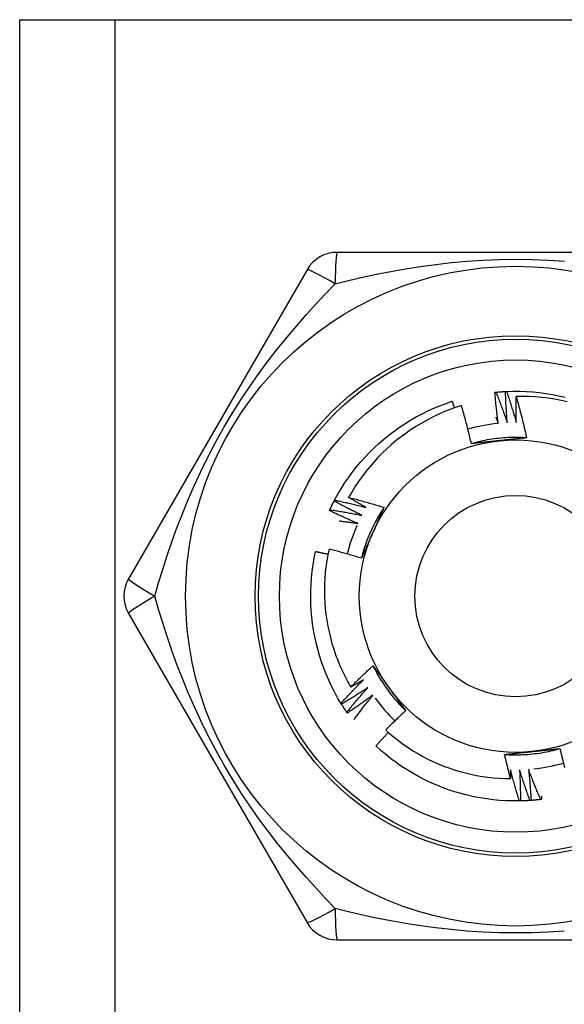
# Model space of a CAD drawing. Header units: inches. Extents: x 6 to 188, y 10 to 101.
# Tile 114 of 140: x 39.69 to 39.999, y 71.792 to 72.35. Entities that reach past the tile are written whole.
import ezdxf

# ---------------------------------------------------------------- set-up
doc = ezdxf.new("R2010")
doc.units = ezdxf.units.IN
doc.header["$MEASUREMENT"] = 0
doc.layers.add('Visible Edges(ANSI)', color=7, linetype='Continuous', lineweight=25)
doc.layers.add('Visible Tangent Edges(ANSI)', color=7, linetype='Continuous', lineweight=25)

msp = doc.modelspace()

# ---------------------------------------------------------------- linework, layer by layer
at = {"layer": 'Visible Edges(ANSI)'}
for p, q in [((39.69045, 72.34967), (39.7443, 72.34967)), ((39.69045, 27.40479), (39.69045, 72.34967)), ((39.7443, 72.34967), (40.1986, 72.34967)), ((40.0726, 72.21778), (39.8703, 72.21778)), ((39.85325, 72.20794), (39.7521, 72.03274)), ((39.86858, 72.07682), (39.86886, 72.07735)), ((39.7521, 72.01306), (39.85325, 71.83786)), ((39.87279, 71.96163), (39.87247, 71.96214)), ((39.8761, 71.95659), (39.87576, 71.95708)), ((39.97418, 71.90679), (39.97357, 71.90678)), ((39.8703, 71.82802), (40.0726, 71.82802))]:
    msp.add_line(p, q, dxfattribs=at)
at = {"layer": 'Visible Edges(ANSI)', "flags": 128}
for points in [[(39.95969, 72.13844), (39.95972, 72.13845), (39.95974, 72.13845), (39.95977, 72.13845), (39.95979, 72.13846), (39.95982, 72.13846), (39.95984, 72.13846), (39.95987, 72.13846), (39.95989, 72.13847), (39.95992, 72.13847), (39.95994, 72.13847), (39.95997, 72.13847), (39.95999, 72.13848), (39.96002, 72.13848), (39.96004, 72.13848), (39.96007, 72.13848), (39.96009, 72.13848), (39.96012, 72.13849), (39.96014, 72.13849), (39.96017, 72.13849), (39.96019, 72.13849), (39.96022, 72.1385), (39.96024, 72.1385), (39.96027, 72.1385), (39.96029, 72.1385)], [(39.96159, 72.12083), (39.9615, 72.12156), (39.9614, 72.1223), (39.96131, 72.12303), (39.96122, 72.12376), (39.96113, 72.12449), (39.96104, 72.12522), (39.96095, 72.12596), (39.96087, 72.12669), (39.96078, 72.12742), (39.9607, 72.12816), (39.96062, 72.12889), (39.96054, 72.12962), (39.96046, 72.13036), (39.96038, 72.13109), (39.96031, 72.13183), (39.96023, 72.13256), (39.96016, 72.1333), (39.96009, 72.13403), (39.96002, 72.13477), (39.95995, 72.1355), (39.95989, 72.13624), (39.95982, 72.13697), (39.95976, 72.13771), (39.95969, 72.13844)], [(39.96029, 72.1385), (39.96052, 72.13853), (39.96074, 72.13855), (39.96097, 72.13857), (39.96119, 72.13859), (39.96142, 72.13861), (39.96165, 72.13863), (39.96187, 72.13865), (39.9621, 72.13866), (39.96232, 72.13868), (39.96255, 72.1387), (39.96277, 72.13872), (39.963, 72.13873), (39.96322, 72.13875), (39.96345, 72.13877), (39.96367, 72.13878), (39.9639, 72.1388), (39.96413, 72.13881), (39.96435, 72.13882), (39.96458, 72.13884), (39.9648, 72.13885), (39.96503, 72.13886), (39.96525, 72.13888), (39.96548, 72.13889), (39.96571, 72.1389)], [(39.96029, 72.1385), (39.96058, 72.13779), (39.96086, 72.13708), (39.96114, 72.13636), (39.96142, 72.13564), (39.96169, 72.13493), (39.96197, 72.13421), (39.96224, 72.13349), (39.96251, 72.13278), (39.96279, 72.13206), (39.96306, 72.13134), (39.96332, 72.13062), (39.96359, 72.1299), (39.96386, 72.12918), (39.96412, 72.12846), (39.96439, 72.12773), (39.96465, 72.12701), (39.96491, 72.12629), (39.96517, 72.12556), (39.96542, 72.12484), (39.96568, 72.12412), (39.96593, 72.12339), (39.96619, 72.12266), (39.96644, 72.12194), (39.96669, 72.12121)], [(39.96571, 72.1389), (39.96573, 72.1389), (39.96576, 72.1389), (39.96578, 72.1389), (39.96581, 72.1389), (39.96583, 72.13891), (39.96586, 72.13891), (39.96588, 72.13891), (39.96591, 72.13891), (39.96593, 72.13891), (39.96596, 72.13891), (39.96598, 72.13891), (39.96601, 72.13891), (39.96603, 72.13891), (39.96606, 72.13892), (39.96608, 72.13892), (39.96611, 72.13892), (39.96613, 72.13892), (39.96616, 72.13892), (39.96618, 72.13892), (39.96621, 72.13892), (39.96623, 72.13892), (39.96626, 72.13893), (39.96628, 72.13893), (39.96631, 72.13893)], [(39.96669, 72.12121), (39.96663, 72.12195), (39.96658, 72.12268), (39.96652, 72.12342), (39.96647, 72.12415), (39.96642, 72.12489), (39.96637, 72.12563), (39.96632, 72.12636), (39.96627, 72.1271), (39.96622, 72.12784), (39.96618, 72.12857), (39.96614, 72.12931), (39.96609, 72.13005), (39.96605, 72.13078), (39.96602, 72.13152), (39.96598, 72.13226), (39.96594, 72.133), (39.96591, 72.13373), (39.96587, 72.13447), (39.96584, 72.13521), (39.96581, 72.13595), (39.96578, 72.13668), (39.96576, 72.13742), (39.96573, 72.13816), (39.96571, 72.1389)], [(39.96631, 72.13893), (39.97003, 72.13903), (39.97375, 72.13902), (39.97747, 72.13889), (39.98118, 72.13863), (39.98488, 72.13826), (39.98857, 72.13777), (39.99224, 72.13717), (39.99589, 72.13644), (39.99951, 72.1356)], [(39.96631, 72.13893), (39.96655, 72.1382), (39.9668, 72.13747), (39.96704, 72.13674), (39.96728, 72.13601), (39.96752, 72.13528), (39.96776, 72.13455), (39.96799, 72.13382), (39.96823, 72.13309), (39.96846, 72.13236), (39.9687, 72.13163), (39.96893, 72.1309), (39.96916, 72.13016), (39.96938, 72.12943), (39.96961, 72.12869), (39.96984, 72.12796), (39.97006, 72.12722), (39.97028, 72.12649), (39.9705, 72.12575), (39.97072, 72.12502), (39.97094, 72.12428), (39.97116, 72.12354), (39.97137, 72.1228), (39.97159, 72.12207), (39.9718, 72.12133)], [(40.00073, 72.13308), (39.99716, 72.13386), (39.99357, 72.13453), (39.98995, 72.13509), (39.98632, 72.13552), (39.98268, 72.13584), (39.97902, 72.13605), (39.97536, 72.13613), (39.97169, 72.1361)], [(39.86886, 72.07735), (39.87066, 72.08061), (39.87256, 72.08381), (39.87456, 72.08694), (39.87666, 72.09001), (39.87886, 72.09302), (39.88115, 72.09595), (39.88354, 72.0988), (39.88601, 72.10158), (39.88858, 72.10427), (39.89123, 72.10688), (39.89396, 72.10941), (39.89677, 72.11185), (39.89966, 72.11419), (39.90262, 72.11645), (39.90565, 72.1186), (39.90875, 72.12066), (39.91191, 72.12262), (39.91513, 72.12447), (39.91842, 72.12623), (39.92175, 72.12787), (39.92514, 72.12941), (39.92857, 72.13084), (39.93205, 72.13216), (39.93557, 72.13336)], [(39.94074, 72.13094), (39.9374, 72.12983), (39.93409, 72.12862), (39.93082, 72.1273), (39.92759, 72.12588), (39.92441, 72.12436), (39.92128, 72.12274), (39.91821, 72.12102), (39.9152, 72.11921), (39.91225, 72.11731), (39.90935, 72.11531), (39.90653, 72.11323), (39.90377, 72.11105), (39.90107, 72.10879), (39.89845, 72.10644), (39.8959, 72.10401), (39.89343, 72.10149), (39.89104, 72.0989), (39.88874, 72.09624), (39.88652, 72.0935), (39.8844, 72.0907), (39.88236, 72.08784), (39.88042, 72.08491), (39.87857, 72.08192), (39.87682, 72.07888)], [(39.93683, 72.12964), (39.93678, 72.12979), (39.93673, 72.12995), (39.93668, 72.1301), (39.93663, 72.13026), (39.93657, 72.13041), (39.93652, 72.13057), (39.93647, 72.13072), (39.93642, 72.13088), (39.93636, 72.13103), (39.93631, 72.13119), (39.93626, 72.13134), (39.93621, 72.1315), (39.93615, 72.13165), (39.9361, 72.13181), (39.93605, 72.13197), (39.936, 72.13212), (39.93594, 72.13228), (39.93589, 72.13243), (39.93584, 72.13259), (39.93578, 72.13274), (39.93573, 72.1329), (39.93568, 72.13305), (39.93563, 72.13321), (39.93557, 72.13336)], [(39.94637, 72.1093), (39.94616, 72.11021), (39.94595, 72.11112), (39.94573, 72.11203), (39.94552, 72.11294), (39.9453, 72.11384), (39.94508, 72.11475), (39.94486, 72.11565), (39.94463, 72.11656), (39.94441, 72.11746), (39.94418, 72.11836), (39.94395, 72.11927), (39.94371, 72.12017), (39.94348, 72.12107), (39.94324, 72.12197), (39.943, 72.12287), (39.94276, 72.12377), (39.94251, 72.12467), (39.94227, 72.12557), (39.94202, 72.12646), (39.94176, 72.12736), (39.94151, 72.12826), (39.94125, 72.12915), (39.941, 72.13005), (39.94074, 72.13094)], [(39.9718, 72.12133), (39.97178, 72.12194), (39.97177, 72.12256), (39.97175, 72.12317), (39.97174, 72.12379), (39.97173, 72.1244), (39.97172, 72.12502), (39.97171, 72.12563), (39.9717, 72.12625), (39.97169, 72.12686), (39.97168, 72.12748), (39.97168, 72.12809), (39.97167, 72.12871), (39.97167, 72.12932), (39.97166, 72.12994), (39.97166, 72.13056), (39.97166, 72.13117), (39.97166, 72.13179), (39.97166, 72.1324), (39.97166, 72.13302), (39.97167, 72.13363), (39.97167, 72.13425), (39.97168, 72.13487), (39.97168, 72.13548), (39.97169, 72.1361)], [(39.97169, 72.1361), (39.97197, 72.13513), (39.97224, 72.13416), (39.97252, 72.13319), (39.97279, 72.13222), (39.97306, 72.13125), (39.97332, 72.13027), (39.97358, 72.1293), (39.97385, 72.12833), (39.9741, 72.12735), (39.97436, 72.12638), (39.97461, 72.1254), (39.97487, 72.12442), (39.97511, 72.12345), (39.97536, 72.12247), (39.9756, 72.12149), (39.97585, 72.12051), (39.97608, 72.11953), (39.97632, 72.11855), (39.97655, 72.11757), (39.97679, 72.11659), (39.97701, 72.11561), (39.97724, 72.11462), (39.97746, 72.11364), (39.97768, 72.11265)], [(39.96016, 72.12435), (39.96022, 72.1242), (39.96028, 72.12405), (39.96034, 72.12391), (39.9604, 72.12376), (39.96046, 72.12362), (39.96052, 72.12347), (39.96058, 72.12332), (39.96064, 72.12318), (39.9607, 72.12303), (39.96076, 72.12288), (39.96082, 72.12274), (39.96088, 72.12259), (39.96094, 72.12244), (39.961, 72.1223), (39.96106, 72.12215), (39.96112, 72.12201), (39.96118, 72.12186), (39.96124, 72.12171), (39.9613, 72.12157), (39.96136, 72.12142), (39.96142, 72.12127), (39.96148, 72.12113), (39.96154, 72.12098), (39.96159, 72.12083)], [(39.97768, 72.11265), (39.97637, 72.11273), (39.97505, 72.11279), (39.97373, 72.11283), (39.97241, 72.11285), (39.97109, 72.11286), (39.96977, 72.11284), (39.96846, 72.11281), (39.96714, 72.11275), (39.96582, 72.11268), (39.9645, 72.11259), (39.96319, 72.11248), (39.96188, 72.11235), (39.96057, 72.1122), (39.95926, 72.11203), (39.95795, 72.11184), (39.95665, 72.11164), (39.95535, 72.11141), (39.95405, 72.11117), (39.95276, 72.1109), (39.95147, 72.11062), (39.95019, 72.11032), (39.94891, 72.11), (39.94764, 72.10966), (39.94637, 72.1093)], [(39.96219, 72.111), (39.96152, 72.11093), (39.96086, 72.11086), (39.9602, 72.11079), (39.95953, 72.11072), (39.95887, 72.11065), (39.95821, 72.11058), (39.95755, 72.11051), (39.95689, 72.11044), (39.95623, 72.11037), (39.95557, 72.1103), (39.95491, 72.11023), (39.95425, 72.11016), (39.95359, 72.11009), (39.95293, 72.11002), (39.95227, 72.10995), (39.95162, 72.10988), (39.95096, 72.10981), (39.9503, 72.10973), (39.94965, 72.10966), (39.94899, 72.10959), (39.94833, 72.10952), (39.94768, 72.10945), (39.94702, 72.10938), (39.94637, 72.1093)], [(39.97768, 72.11265), (39.97704, 72.11258), (39.9764, 72.11251), (39.97576, 72.11244), (39.97512, 72.11237), (39.97447, 72.1123), (39.97383, 72.11223), (39.97319, 72.11216), (39.97255, 72.11209), (39.9719, 72.11203), (39.97126, 72.11196), (39.97061, 72.11189), (39.96997, 72.11182), (39.96932, 72.11175), (39.96868, 72.11168), (39.96803, 72.11161), (39.96738, 72.11154), (39.96674, 72.11148), (39.96609, 72.11141), (39.96544, 72.11134), (39.96479, 72.11127), (39.96414, 72.1112), (39.96349, 72.11113), (39.96284, 72.11107), (39.96219, 72.111)], [(39.86618, 72.07196), (39.86627, 72.07216), (39.86637, 72.07236), (39.86646, 72.07257), (39.86656, 72.07277), (39.86666, 72.07298), (39.86676, 72.07318), (39.86685, 72.07339), (39.86695, 72.07359), (39.86705, 72.07379), (39.86715, 72.074), (39.86725, 72.0742), (39.86735, 72.0744), (39.86745, 72.0746), (39.86755, 72.07481), (39.86765, 72.07501), (39.86775, 72.07521), (39.86786, 72.07541), (39.86796, 72.07561), (39.86806, 72.07582), (39.86816, 72.07602), (39.86827, 72.07622), (39.86837, 72.07642), (39.86848, 72.07662), (39.86858, 72.07682)], [(39.88432, 72.06869), (39.88366, 72.06902), (39.883, 72.06934), (39.88233, 72.06967), (39.88167, 72.06999), (39.88101, 72.07032), (39.88035, 72.07065), (39.87969, 72.07098), (39.87903, 72.07132), (39.87838, 72.07165), (39.87772, 72.07199), (39.87706, 72.07232), (39.87641, 72.07266), (39.87575, 72.073), (39.8751, 72.07334), (39.87444, 72.07368), (39.87379, 72.07403), (39.87313, 72.07437), (39.87248, 72.07472), (39.87183, 72.07506), (39.87118, 72.07541), (39.87053, 72.07576), (39.86988, 72.07611), (39.86923, 72.07647), (39.86858, 72.07682)], [(39.86886, 72.07735), (39.86961, 72.07719), (39.87037, 72.07703), (39.87112, 72.07687), (39.87187, 72.07671), (39.87262, 72.07655), (39.87337, 72.07638), (39.87412, 72.07621), (39.87487, 72.07605), (39.87562, 72.07588), (39.87636, 72.0757), (39.87711, 72.07553), (39.87786, 72.07536), (39.87861, 72.07518), (39.87936, 72.075), (39.8801, 72.07483), (39.88085, 72.07465), (39.8816, 72.07446), (39.88234, 72.07428), (39.88309, 72.0741), (39.88384, 72.07391), (39.88458, 72.07372), (39.88533, 72.07353), (39.88607, 72.07334), (39.88682, 72.07315)], [(39.87682, 72.07888), (39.87766, 72.07866), (39.8785, 72.07844), (39.87934, 72.07822), (39.88018, 72.078), (39.88102, 72.07778), (39.88185, 72.07755), (39.88269, 72.07733), (39.88353, 72.0771), (39.88436, 72.07686), (39.8852, 72.07663), (39.88603, 72.0764), (39.88687, 72.07616), (39.8877, 72.07592), (39.88853, 72.07568), (39.88936, 72.07544), (39.8902, 72.0752), (39.89103, 72.07495), (39.89186, 72.0747), (39.89269, 72.07445), (39.89352, 72.0742), (39.89435, 72.07395), (39.89518, 72.07369), (39.89601, 72.07344), (39.89684, 72.07318)], [(39.88682, 72.07315), (39.8864, 72.07338), (39.88598, 72.07362), (39.88556, 72.07385), (39.88514, 72.07408), (39.88472, 72.07432), (39.8843, 72.07455), (39.88388, 72.07479), (39.88347, 72.07503), (39.88305, 72.07526), (39.88263, 72.0755), (39.88221, 72.07574), (39.8818, 72.07598), (39.88138, 72.07621), (39.88097, 72.07645), (39.88055, 72.07669), (39.88014, 72.07693), (39.87972, 72.07718), (39.87931, 72.07742), (39.87889, 72.07766), (39.87848, 72.0779), (39.87806, 72.07815), (39.87765, 72.07839), (39.87724, 72.07863), (39.87682, 72.07888)], [(39.86592, 72.07141), (39.86593, 72.07143), (39.86594, 72.07145), (39.86595, 72.07148), (39.86596, 72.0715), (39.86597, 72.07152), (39.86598, 72.07154), (39.866, 72.07157), (39.86601, 72.07159), (39.86602, 72.07161), (39.86603, 72.07164), (39.86604, 72.07166), (39.86605, 72.07168), (39.86606, 72.0717), (39.86607, 72.07173), (39.86608, 72.07175), (39.86609, 72.07177), (39.8661, 72.0718), (39.86611, 72.07182), (39.86612, 72.07184), (39.86613, 72.07186), (39.86614, 72.07189), (39.86615, 72.07191), (39.86616, 72.07193), (39.86618, 72.07196)], [(39.88206, 72.06411), (39.88138, 72.0644), (39.88071, 72.06469), (39.88003, 72.06498), (39.87935, 72.06527), (39.87867, 72.06556), (39.878, 72.06586), (39.87732, 72.06616), (39.87665, 72.06645), (39.87597, 72.06675), (39.8753, 72.06706), (39.87462, 72.06736), (39.87395, 72.06766), (39.87328, 72.06797), (39.87261, 72.06827), (39.87194, 72.06858), (39.87127, 72.06889), (39.8706, 72.0692), (39.86993, 72.06951), (39.86926, 72.06982), (39.86859, 72.07014), (39.86792, 72.07045), (39.86725, 72.07077), (39.86659, 72.07109), (39.86592, 72.07141)], [(39.86618, 72.07196), (39.86693, 72.07184), (39.86769, 72.07172), (39.86845, 72.07159), (39.86921, 72.07147), (39.86997, 72.07134), (39.87072, 72.07122), (39.87148, 72.07109), (39.87224, 72.07096), (39.87299, 72.07083), (39.87375, 72.0707), (39.87451, 72.07056), (39.87526, 72.07043), (39.87602, 72.07029), (39.87678, 72.07015), (39.87753, 72.07001), (39.87829, 72.06987), (39.87904, 72.06973), (39.8798, 72.06959), (39.88055, 72.06944), (39.88131, 72.06929), (39.88206, 72.06915), (39.88281, 72.069), (39.88357, 72.06884), (39.88432, 72.06869)], [(39.89684, 72.07317), (39.89611, 72.07207), (39.8954, 72.07096), (39.89471, 72.06984), (39.89403, 72.06871), (39.89336, 72.06757), (39.89272, 72.06642), (39.89209, 72.06526), (39.89148, 72.06409), (39.89088, 72.06292), (39.8903, 72.06173), (39.88974, 72.06054), (39.8892, 72.05933), (39.88867, 72.05812), (39.88816, 72.05691), (39.88767, 72.05568), (39.8872, 72.05445), (39.88675, 72.05321), (39.88631, 72.05197), (39.88589, 72.05072), (39.88549, 72.04946), (39.88511, 72.0482), (39.88475, 72.04693), (39.8844, 72.04566), (39.88408, 72.04438)], [(39.89684, 72.07318), (39.89658, 72.07259), (39.89632, 72.072), (39.89606, 72.0714), (39.8958, 72.07081), (39.89554, 72.07022), (39.89528, 72.06963), (39.89501, 72.06904), (39.89475, 72.06845), (39.89449, 72.06786), (39.89423, 72.06726), (39.89397, 72.06667), (39.8937, 72.06608), (39.89344, 72.06548), (39.89318, 72.06489), (39.89291, 72.0643), (39.89265, 72.0637), (39.89238, 72.06311), (39.89212, 72.06251), (39.89185, 72.06192), (39.89159, 72.06132), (39.89132, 72.06072), (39.89106, 72.06013), (39.89079, 72.05953), (39.89052, 72.05893)], [(39.87147, 72.06555), (39.87192, 72.0655), (39.87236, 72.06544), (39.8728, 72.06539), (39.87324, 72.06533), (39.87368, 72.06528), (39.87412, 72.06522), (39.87457, 72.06516), (39.87501, 72.0651), (39.87545, 72.06505), (39.87589, 72.06499), (39.87633, 72.06493), (39.87677, 72.06487), (39.87721, 72.06481), (39.87765, 72.06474), (39.8781, 72.06468), (39.87854, 72.06462), (39.87898, 72.06456), (39.87942, 72.0645), (39.87986, 72.06443), (39.8803, 72.06437), (39.88074, 72.0643), (39.88118, 72.06424), (39.88162, 72.06417), (39.88206, 72.06411)], [(39.89052, 72.05893), (39.89025, 72.05832), (39.88998, 72.05771), (39.88971, 72.0571), (39.88944, 72.05649), (39.88917, 72.05588), (39.8889, 72.05527), (39.88863, 72.05467), (39.88836, 72.05406), (39.88809, 72.05345), (39.88782, 72.05284), (39.88755, 72.05224), (39.88728, 72.05163), (39.88701, 72.05103), (39.88674, 72.05042), (39.88648, 72.04982), (39.88621, 72.04921), (39.88594, 72.04861), (39.88567, 72.048), (39.88541, 72.0474), (39.88514, 72.0468), (39.88487, 72.04619), (39.88461, 72.04559), (39.88434, 72.04498), (39.88408, 72.04438)], [(39.87247, 71.96214), (39.87057, 71.96534), (39.86878, 71.9686), (39.86709, 71.97192), (39.86552, 71.97528), (39.86405, 71.9787), (39.86268, 71.98216), (39.86144, 71.98567), (39.8603, 71.98921), (39.85928, 71.99279), (39.85837, 71.9964), (39.85758, 72.00003), (39.85691, 72.00369), (39.85635, 72.00737), (39.85591, 72.01106), (39.85559, 72.01477), (39.85539, 72.01848), (39.85531, 72.0222), (39.85535, 72.02592), (39.8555, 72.02964), (39.85578, 72.03335), (39.85617, 72.03705), (39.85668, 72.04073), (39.85731, 72.0444), (39.85806, 72.04804)], [(39.86509, 72.04654), (39.8648, 72.04661), (39.86451, 72.04667), (39.86421, 72.04674), (39.86392, 72.0468), (39.86363, 72.04687), (39.86334, 72.04693), (39.86304, 72.04699), (39.86275, 72.04706), (39.86246, 72.04712), (39.86216, 72.04718), (39.86187, 72.04725), (39.86158, 72.04731), (39.86129, 72.04737), (39.86099, 72.04743), (39.8607, 72.0475), (39.86041, 72.04756), (39.86011, 72.04762), (39.85982, 72.04768), (39.85953, 72.04774), (39.85923, 72.0478), (39.85894, 72.04786), (39.85865, 72.04792), (39.85835, 72.04798), (39.85806, 72.04804)], [(39.86571, 72.04953), (39.86503, 72.04623), (39.86445, 72.04291), (39.86398, 72.03957), (39.86361, 72.03621), (39.86335, 72.03285), (39.86319, 72.02947), (39.86313, 72.02609), (39.86318, 72.0227), (39.86334, 72.01932), (39.8636, 72.01596), (39.86397, 72.0126), (39.86444, 72.00926), (39.86502, 72.00594), (39.8657, 72.00264), (39.86648, 71.99936), (39.86736, 71.9961), (39.86835, 71.99288), (39.86944, 71.98968), (39.87063, 71.98651), (39.87192, 71.98338), (39.87331, 71.9803), (39.87479, 71.97727), (39.87637, 71.97428), (39.87804, 71.97135)], [(39.88408, 72.04438), (39.88332, 72.04462), (39.88256, 72.04485), (39.8818, 72.04508), (39.88103, 72.04531), (39.88027, 72.04553), (39.87951, 72.04576), (39.87875, 72.04598), (39.87798, 72.0462), (39.87722, 72.04642), (39.87645, 72.04664), (39.87569, 72.04686), (39.87492, 72.04708), (39.87416, 72.04729), (39.87339, 72.0475), (39.87263, 72.04771), (39.87186, 72.04792), (39.87109, 72.04813), (39.87032, 72.04833), (39.86956, 72.04854), (39.86879, 72.04874), (39.86802, 72.04894), (39.86725, 72.04914), (39.86648, 72.04934), (39.86571, 72.04953)], [(39.87804, 71.97135), (39.87855, 71.97187), (39.87906, 71.97238), (39.87958, 71.97289), (39.88009, 71.9734), (39.88061, 71.97391), (39.88113, 71.97442), (39.88165, 71.97493), (39.88216, 71.97544), (39.88268, 71.97594), (39.88321, 71.97645), (39.88373, 71.97695), (39.88425, 71.97746), (39.88477, 71.97796), (39.8853, 71.97846), (39.88583, 71.97896), (39.88635, 71.97946), (39.88688, 71.97996), (39.88741, 71.98046), (39.88794, 71.98095), (39.88847, 71.98145), (39.889, 71.98194), (39.88953, 71.98244), (39.89007, 71.98293), (39.8906, 71.98342)], [(39.8906, 71.98342), (39.89098, 71.9829), (39.89136, 71.98238), (39.89175, 71.98186), (39.89213, 71.98134), (39.89251, 71.98082), (39.89289, 71.9803), (39.89327, 71.97978), (39.89365, 71.97925), (39.89404, 71.97873), (39.89442, 71.97821), (39.8948, 71.97768), (39.89518, 71.97716), (39.89556, 71.97663), (39.89595, 71.97611), (39.89633, 71.97558), (39.89671, 71.97506), (39.89709, 71.97453), (39.89748, 71.974), (39.89786, 71.97348), (39.89824, 71.97295), (39.89863, 71.97242), (39.89901, 71.97189), (39.8994, 71.97136), (39.89978, 71.97083)], [(39.89061, 71.98343), (39.89119, 71.98225), (39.8918, 71.98107), (39.89242, 71.97991), (39.89306, 71.97876), (39.89372, 71.97761), (39.89439, 71.97648), (39.89508, 71.97535), (39.89579, 71.97424), (39.89651, 71.97313), (39.89725, 71.97204), (39.898, 71.97096), (39.89877, 71.96989), (39.89955, 71.96883), (39.90035, 71.96778), (39.90117, 71.96674), (39.902, 71.96571), (39.90284, 71.9647), (39.9037, 71.9637), (39.90458, 71.96271), (39.90547, 71.96174), (39.90637, 71.96078), (39.90729, 71.95983), (39.90822, 71.9589), (39.90916, 71.95798)], [(39.87247, 71.96214), (39.87299, 71.96271), (39.8735, 71.96327), (39.87402, 71.96384), (39.87455, 71.9644), (39.87507, 71.96496), (39.87559, 71.96553), (39.87612, 71.96609), (39.87664, 71.96665), (39.87717, 71.96721), (39.8777, 71.96777), (39.87822, 71.96832), (39.87875, 71.96888), (39.87928, 71.96943), (39.87982, 71.96999), (39.88035, 71.97054), (39.88088, 71.97109), (39.88142, 71.97165), (39.88196, 71.9722), (39.88249, 71.97275), (39.88303, 71.97329), (39.88357, 71.97384), (39.88411, 71.97439), (39.88466, 71.97493), (39.8852, 71.97548)], [(39.8852, 71.97548), (39.8849, 71.9753), (39.88461, 71.97513), (39.88431, 71.97495), (39.88401, 71.97478), (39.88371, 71.9746), (39.88342, 71.97443), (39.88312, 71.97426), (39.88282, 71.97408), (39.88252, 71.97391), (39.88223, 71.97374), (39.88193, 71.97357), (39.88163, 71.97339), (39.88133, 71.97322), (39.88103, 71.97305), (39.88073, 71.97288), (39.88044, 71.97271), (39.88014, 71.97254), (39.87984, 71.97237), (39.87954, 71.9722), (39.87924, 71.97203), (39.87894, 71.97186), (39.87864, 71.97169), (39.87834, 71.97152), (39.87804, 71.97135)], [(39.88778, 71.97106), (39.88716, 71.97066), (39.88655, 71.97025), (39.88593, 71.96985), (39.88531, 71.96944), (39.88469, 71.96904), (39.88407, 71.96864), (39.88345, 71.96824), (39.88283, 71.96784), (39.88221, 71.96744), (39.88159, 71.96705), (39.88096, 71.96665), (39.88034, 71.96626), (39.87971, 71.96587), (39.87909, 71.96547), (39.87846, 71.96508), (39.87783, 71.96469), (39.87721, 71.96431), (39.87658, 71.96392), (39.87595, 71.96353), (39.87532, 71.96315), (39.87468, 71.96277), (39.87405, 71.96239), (39.87342, 71.962), (39.87279, 71.96163)], [(39.87576, 71.95708), (39.87624, 71.95768), (39.87673, 71.95827), (39.87722, 71.95886), (39.87771, 71.95945), (39.8782, 71.96004), (39.8787, 71.96063), (39.87919, 71.96122), (39.87969, 71.9618), (39.88019, 71.96239), (39.88068, 71.96297), (39.88118, 71.96356), (39.88168, 71.96414), (39.88218, 71.96472), (39.88269, 71.9653), (39.88319, 71.96588), (39.8837, 71.96646), (39.8842, 71.96704), (39.88471, 71.96762), (39.88522, 71.9682), (39.88573, 71.96877), (39.88624, 71.96935), (39.88675, 71.96992), (39.88726, 71.97049), (39.88778, 71.97106)], [(39.89978, 71.97083), (39.90018, 71.97029), (39.90057, 71.96975), (39.90096, 71.96921), (39.90135, 71.96867), (39.90174, 71.96813), (39.90214, 71.96759), (39.90253, 71.96706), (39.90292, 71.96652), (39.90331, 71.96598), (39.9037, 71.96545), (39.90409, 71.96491), (39.90448, 71.96437), (39.90487, 71.96384), (39.90526, 71.9633), (39.90565, 71.96277), (39.90604, 71.96224), (39.90643, 71.9617), (39.90682, 71.96117), (39.90721, 71.96064), (39.9076, 71.9601), (39.90799, 71.95957), (39.90838, 71.95904), (39.90877, 71.95851), (39.90916, 71.95798)], [(39.89058, 71.96679), (39.88999, 71.96635), (39.88939, 71.96592), (39.8888, 71.96548), (39.8882, 71.96504), (39.8876, 71.96461), (39.88701, 71.96418), (39.88641, 71.96375), (39.88581, 71.96332), (39.88521, 71.96289), (39.88461, 71.96246), (39.884, 71.96203), (39.8834, 71.96161), (39.8828, 71.96118), (39.88219, 71.96076), (39.88159, 71.96033), (39.88098, 71.95991), (39.88037, 71.95949), (39.87977, 71.95908), (39.87916, 71.95866), (39.87855, 71.95824), (39.87794, 71.95783), (39.87732, 71.95741), (39.87671, 71.957), (39.8761, 71.95659)], [(39.87982, 71.9529), (39.88025, 71.95349), (39.88069, 71.95408), (39.88113, 71.95466), (39.88157, 71.95525), (39.88201, 71.95583), (39.88245, 71.95642), (39.88289, 71.957), (39.88333, 71.95758), (39.88378, 71.95816), (39.88422, 71.95875), (39.88467, 71.95933), (39.88512, 71.9599), (39.88557, 71.96048), (39.88602, 71.96106), (39.88647, 71.96164), (39.88692, 71.96221), (39.88738, 71.96279), (39.88783, 71.96336), (39.88829, 71.96394), (39.88874, 71.96451), (39.8892, 71.96508), (39.88966, 71.96565), (39.89012, 71.96622), (39.89058, 71.96679)], [(39.87576, 71.95708), (39.87563, 71.95727), (39.8755, 71.95746), (39.87537, 71.95764), (39.87525, 71.95783), (39.87512, 71.95802), (39.87499, 71.95821), (39.87487, 71.95839), (39.87474, 71.95858), (39.87462, 71.95877), (39.87449, 71.95896), (39.87437, 71.95915), (39.87424, 71.95934), (39.87412, 71.95953), (39.874, 71.95972), (39.87387, 71.95991), (39.87375, 71.9601), (39.87363, 71.96029), (39.87351, 71.96048), (39.87339, 71.96067), (39.87327, 71.96086), (39.87314, 71.96105), (39.87302, 71.96124), (39.8729, 71.96143), (39.87279, 71.96163)], [(39.90916, 71.95798), (39.90868, 71.95753), (39.9082, 71.95708), (39.90772, 71.95663), (39.90724, 71.95618), (39.90676, 71.95573), (39.90628, 71.95527), (39.9058, 71.95482), (39.90532, 71.95437), (39.90485, 71.95391), (39.90437, 71.95345), (39.9039, 71.953), (39.90343, 71.95254), (39.90295, 71.95208), (39.90248, 71.95162), (39.90201, 71.95116), (39.90154, 71.9507), (39.90107, 71.95024), (39.9006, 71.94978), (39.90014, 71.94931), (39.89967, 71.94885), (39.8992, 71.94838), (39.89874, 71.94792), (39.89827, 71.94745), (39.89781, 71.94699)], [(39.89781, 71.94699), (39.90023, 71.94484), (39.90272, 71.94277), (39.90526, 71.94078), (39.90787, 71.93886), (39.91053, 71.93703), (39.91325, 71.93528), (39.91601, 71.93362), (39.91884, 71.93204), (39.92171, 71.93055), (39.92462, 71.92914), (39.92759, 71.92783), (39.93059, 71.9266), (39.93363, 71.92548), (39.93669, 71.92444), (39.93979, 71.92351), (39.94291, 71.92267), (39.94605, 71.92192), (39.94921, 71.92128), (39.9524, 71.92073), (39.9556, 71.92029), (39.95881, 71.91994), (39.96204, 71.91969), (39.96527, 71.91955), (39.96851, 71.9195)], [(39.89934, 71.94562), (39.89904, 71.9453), (39.89874, 71.94499), (39.89844, 71.94467), (39.89814, 71.94436), (39.89784, 71.94404), (39.89754, 71.94372), (39.89724, 71.94341), (39.89695, 71.94309), (39.89665, 71.94277), (39.89635, 71.94245), (39.89606, 71.94213), (39.89576, 71.94181), (39.89547, 71.94149), (39.89517, 71.94117), (39.89488, 71.94085), (39.89458, 71.94053), (39.89429, 71.94021), (39.894, 71.93989), (39.8937, 71.93957), (39.89341, 71.93925), (39.89312, 71.93893), (39.89282, 71.9386), (39.89253, 71.93828), (39.89224, 71.93796)], [(39.97357, 71.90678), (39.96985, 71.90677), (39.96613, 71.90688), (39.96242, 71.90711), (39.95872, 71.90746), (39.95503, 71.90792), (39.95135, 71.90851), (39.9477, 71.90921), (39.94407, 71.91003), (39.94047, 71.91097), (39.9369, 71.91201), (39.93337, 71.91318), (39.92987, 71.91445), (39.92642, 71.91584), (39.92302, 71.91734), (39.91966, 71.91894), (39.91636, 71.92066), (39.91311, 71.92247), (39.90992, 71.92439), (39.9068, 71.92641), (39.90374, 71.92853), (39.90076, 71.93075), (39.89784, 71.93306), (39.895, 71.93546), (39.89224, 71.93796)], [(39.96521, 71.93315), (39.96653, 71.93307), (39.96785, 71.93301), (39.96917, 71.93297), (39.97048, 71.93294), (39.9718, 71.93294), (39.97312, 71.93296), (39.97444, 71.93299), (39.97576, 71.93304), (39.97708, 71.93312), (39.97839, 71.93321), (39.97971, 71.93332), (39.98102, 71.93345), (39.98233, 71.9336), (39.98364, 71.93377), (39.98494, 71.93396), (39.98625, 71.93416), (39.98755, 71.93439), (39.98884, 71.93463), (39.99014, 71.9349), (39.99142, 71.93518), (39.99271, 71.93548), (39.99399, 71.9358), (39.99526, 71.93614), (39.99653, 71.9365)], [(39.98071, 71.9348), (39.98137, 71.93487), (39.98204, 71.93494), (39.9827, 71.93501), (39.98336, 71.93508), (39.98403, 71.93515), (39.98469, 71.93522), (39.98535, 71.93529), (39.98601, 71.93536), (39.98667, 71.93543), (39.98733, 71.9355), (39.98799, 71.93557), (39.98865, 71.93564), (39.98931, 71.93571), (39.98997, 71.93578), (39.99062, 71.93585), (39.99128, 71.93592), (39.99194, 71.93599), (39.9926, 71.93606), (39.99325, 71.93614), (39.99391, 71.93621), (39.99456, 71.93628), (39.99522, 71.93635), (39.99587, 71.93642), (39.99653, 71.93649)], [(39.99653, 71.93649), (39.99665, 71.93599), (39.99676, 71.93548), (39.99688, 71.93497), (39.997, 71.93446), (39.99712, 71.93395), (39.99724, 71.93345), (39.99736, 71.93294), (39.99748, 71.93243), (39.9976, 71.93192), (39.99773, 71.93142), (39.99785, 71.93091), (39.99797, 71.9304), (39.9981, 71.9299), (39.99822, 71.92939), (39.99835, 71.92889), (39.99848, 71.92838), (39.99861, 71.92787), (39.99873, 71.92737), (39.99886, 71.92686), (39.99899, 71.92636), (39.99912, 71.92585)], [(39.96521, 71.93314), (39.96585, 71.93322), (39.9665, 71.93329), (39.96714, 71.93336), (39.96778, 71.93343), (39.96842, 71.9335), (39.96906, 71.93357), (39.96971, 71.93364), (39.97035, 71.9337), (39.97099, 71.93377), (39.97164, 71.93384), (39.97228, 71.93391), (39.97293, 71.93398), (39.97357, 71.93405), (39.97422, 71.93412), (39.97487, 71.93419), (39.97551, 71.93425), (39.97616, 71.93432), (39.97681, 71.93439), (39.97746, 71.93446), (39.9781, 71.93453), (39.97875, 71.9346), (39.9794, 71.93467), (39.98006, 71.93473), (39.98071, 71.9348)], [(39.96851, 71.9195), (39.96837, 71.92007), (39.96822, 71.92064), (39.96808, 71.9212), (39.96793, 71.92177), (39.96779, 71.92234), (39.96764, 71.9229), (39.9675, 71.92347), (39.96736, 71.92404), (39.96722, 71.9246), (39.96708, 71.92517), (39.96694, 71.92574), (39.9668, 71.92631), (39.96667, 71.92688), (39.96653, 71.92745), (39.96639, 71.92801), (39.96626, 71.92858), (39.96613, 71.92915), (39.96599, 71.92972), (39.96586, 71.93029), (39.96573, 71.93086), (39.9656, 71.93143), (39.96547, 71.932), (39.96534, 71.93257), (39.96521, 71.93314)], [(39.96854, 71.92452), (39.96854, 71.92431), (39.96854, 71.9241), (39.96854, 71.92389), (39.96854, 71.92368), (39.96854, 71.92347), (39.96854, 71.92326), (39.96854, 71.92305), (39.96854, 71.92284), (39.96854, 71.92264), (39.96854, 71.92243), (39.96854, 71.92222), (39.96854, 71.92201), (39.96854, 71.9218), (39.96853, 71.92159), (39.96853, 71.92138), (39.96853, 71.92117), (39.96853, 71.92097), (39.96853, 71.92076), (39.96853, 71.92055), (39.96852, 71.92034), (39.96852, 71.92013), (39.96852, 71.91992), (39.96852, 71.91971), (39.96851, 71.9195)], [(39.97357, 71.90678), (39.97335, 71.90751), (39.97312, 71.90825), (39.9729, 71.90898), (39.97268, 71.90972), (39.97246, 71.91045), (39.97224, 71.91119), (39.97202, 71.91192), (39.97181, 71.91266), (39.97159, 71.9134), (39.97138, 71.91414), (39.97117, 71.91488), (39.97096, 71.91561), (39.97075, 71.91635), (39.97054, 71.91709), (39.97033, 71.91783), (39.97013, 71.91857), (39.96992, 71.91932), (39.96972, 71.92006), (39.96952, 71.9208), (39.96932, 71.92154), (39.96913, 71.92228), (39.96893, 71.92303), (39.96873, 71.92377), (39.96854, 71.92452)], [(39.97365, 71.9245), (39.97369, 71.92376), (39.97373, 71.92302), (39.97376, 71.92229), (39.9738, 71.92155), (39.97383, 71.92081), (39.97386, 71.92007), (39.97389, 71.91934), (39.97392, 71.9186), (39.97395, 71.91786), (39.97397, 71.91712), (39.974, 71.91639), (39.97402, 71.91565), (39.97404, 71.91491), (39.97406, 71.91417), (39.97408, 71.91344), (39.97409, 71.9127), (39.97411, 71.91196), (39.97412, 71.91122), (39.97414, 71.91048), (39.97415, 71.90974), (39.97416, 71.90901), (39.97416, 71.90827), (39.97417, 71.90753), (39.97418, 71.90679)], [(39.9796, 71.90704), (39.97933, 71.90777), (39.97907, 71.90849), (39.97881, 71.90921), (39.97855, 71.90993), (39.97829, 71.91066), (39.97804, 71.91138), (39.97778, 71.9121), (39.97753, 71.91283), (39.97727, 71.91355), (39.97702, 71.91428), (39.97677, 71.91501), (39.97652, 71.91573), (39.97628, 71.91646), (39.97603, 71.91719), (39.97579, 71.91792), (39.97554, 71.91865), (39.9753, 71.91938), (39.97506, 71.92011), (39.97482, 71.92084), (39.97459, 71.92157), (39.97435, 71.9223), (39.97412, 71.92303), (39.97388, 71.92376), (39.97365, 71.9245)], [(39.97876, 71.92474), (39.97883, 71.92401), (39.97891, 71.92328), (39.97898, 71.92254), (39.97905, 71.92181), (39.97913, 71.92107), (39.9792, 71.92034), (39.97926, 71.9196), (39.97933, 71.91887), (39.9794, 71.91813), (39.97946, 71.9174), (39.97952, 71.91666), (39.97958, 71.91593), (39.97964, 71.91519), (39.9797, 71.91446), (39.97976, 71.91372), (39.97981, 71.91298), (39.97986, 71.91225), (39.97992, 71.91151), (39.97997, 71.91077), (39.98002, 71.91004), (39.98006, 71.9093), (39.98011, 71.90856), (39.98016, 71.90783), (39.9802, 71.90709)], [(39.9856, 71.90762), (39.9853, 71.90833), (39.985, 71.90904), (39.9847, 71.90974), (39.98441, 71.91045), (39.98411, 71.91116), (39.98382, 71.91187), (39.98352, 71.91258), (39.98323, 71.91329), (39.98294, 71.914), (39.98265, 71.91472), (39.98237, 71.91543), (39.98208, 71.91614), (39.9818, 71.91685), (39.98151, 71.91757), (39.98123, 71.91828), (39.98095, 71.919), (39.98067, 71.91972), (39.98039, 71.92043), (39.98012, 71.92115), (39.97984, 71.92187), (39.97957, 71.92259), (39.9793, 71.9233), (39.97903, 71.92402), (39.97876, 71.92474)], [(39.9856, 71.90762), (39.98538, 71.9076), (39.98515, 71.90757), (39.98493, 71.90754), (39.9847, 71.90752), (39.98448, 71.90749), (39.98425, 71.90747), (39.98403, 71.90744), (39.9838, 71.90742), (39.98358, 71.90739), (39.98335, 71.90737), (39.98313, 71.90735), (39.9829, 71.90732), (39.98268, 71.9073), (39.98245, 71.90728), (39.98223, 71.90726), (39.982, 71.90724), (39.98178, 71.90722), (39.98155, 71.9072), (39.98133, 71.90718), (39.9811, 71.90716), (39.98088, 71.90714), (39.98065, 71.90712), (39.98043, 71.90711), (39.9802, 71.90709)], [(39.9862, 71.9077), (39.98617, 71.9077), (39.98615, 71.90769), (39.98612, 71.90769), (39.9861, 71.90769), (39.98607, 71.90768), (39.98605, 71.90768), (39.98602, 71.90768), (39.986, 71.90767), (39.98597, 71.90767), (39.98595, 71.90767), (39.98592, 71.90766), (39.9859, 71.90766), (39.98587, 71.90766), (39.98585, 71.90765), (39.98582, 71.90765), (39.9858, 71.90765), (39.98577, 71.90764), (39.98575, 71.90764), (39.98572, 71.90764), (39.9857, 71.90764), (39.98567, 71.90763), (39.98565, 71.90763), (39.98562, 71.90763), (39.9856, 71.90762)], [(39.986, 71.90947), (39.98601, 71.90939), (39.98602, 71.90932), (39.98602, 71.90925), (39.98603, 71.90917), (39.98604, 71.9091), (39.98605, 71.90903), (39.98606, 71.90895), (39.98607, 71.90888), (39.98608, 71.9088), (39.98608, 71.90873), (39.98609, 71.90866), (39.9861, 71.90858), (39.98611, 71.90851), (39.98612, 71.90844), (39.98613, 71.90836), (39.98613, 71.90829), (39.98614, 71.90821), (39.98615, 71.90814), (39.98616, 71.90807), (39.98617, 71.90799), (39.98617, 71.90792), (39.98618, 71.90785), (39.98619, 71.90777), (39.9862, 71.9077)], [(39.9796, 71.90704), (39.97937, 71.90703), (39.97915, 71.90701), (39.97892, 71.907), (39.9787, 71.90698), (39.97847, 71.90697), (39.97824, 71.90696), (39.97802, 71.90694), (39.97779, 71.90693), (39.97757, 71.90692), (39.97734, 71.90691), (39.97711, 71.9069), (39.97689, 71.90689), (39.97666, 71.90687), (39.97644, 71.90687), (39.97621, 71.90686), (39.97598, 71.90685), (39.97576, 71.90684), (39.97553, 71.90683), (39.97531, 71.90682), (39.97508, 71.90681), (39.97485, 71.90681), (39.97463, 71.9068), (39.9744, 71.9068), (39.97418, 71.90679)], [(39.9802, 71.90709), (39.98017, 71.90709), (39.98015, 71.90708), (39.98012, 71.90708), (39.9801, 71.90708), (39.98007, 71.90708), (39.98005, 71.90708), (39.98002, 71.90707), (39.98, 71.90707), (39.97997, 71.90707), (39.97995, 71.90707), (39.97992, 71.90707), (39.9799, 71.90707), (39.97987, 71.90706), (39.97985, 71.90706), (39.97982, 71.90706), (39.9798, 71.90706), (39.97977, 71.90706), (39.97975, 71.90705), (39.97972, 71.90705), (39.9797, 71.90705), (39.97967, 71.90705), (39.97965, 71.90705), (39.97962, 71.90705), (39.9796, 71.90704)]]:
    msp.add_lwpolyline(points, dxfattribs=at)
at = {"layer": 'Visible Edges(ANSI)'}
for radius in [0.18701, 0.13386, 0.08858]:
    msp.add_circle((39.97145, 72.0229), radius, dxfattribs=at)
for centre, radius, start, end in [((39.8703, 72.1981), 0.01969, 90, 150), ((39.97145, 72.0229), 0.09843, 96.0181, 105.9569), ((39.97145, 72.0229), 0.09843, 156.0181, 165.9569), ((39.76915, 72.0229), 0.01969, 150, 210), ((39.97145, 72.0229), 0.09843, 216.0181, 225.9569), ((39.97145, 72.0229), 0.09843, 276.0181, 285.9569), ((39.8703, 71.8477), 0.01969, 210, 270)]:
    msp.add_arc(centre, radius, start, end, dxfattribs=at)
at = {"layer": 'Visible Tangent Edges(ANSI)'}
msp.add_line((39.7443, 72.34967), (39.7443, 27.40479), dxfattribs=at)
at = {"layer": 'Visible Tangent Edges(ANSI)', "flags": 128}
for points in [[(39.8692, 72.2), (39.87682, 72.20186), (39.88462, 72.20365), (39.89259, 72.20536), (39.90074, 72.20697), (39.90905, 72.20845), (39.91751, 72.20979), (39.92614, 72.21097), (39.93492, 72.21197), (39.94387, 72.21277), (39.95296, 72.21336), (39.96218, 72.21372), (39.97147, 72.21384), (39.98078, 72.21372), (39.99, 72.21336), (39.99909, 72.21277)], [(39.76695, 72.0229), (39.76915, 72.03043), (39.77149, 72.03808), (39.774, 72.04584), (39.77669, 72.05371), (39.77956, 72.06164), (39.78263, 72.06964), (39.78592, 72.0777), (39.78945, 72.08581), (39.79323, 72.09395), (39.79727, 72.10213), (39.80156, 72.1103), (39.8061, 72.11841), (39.81086, 72.12639), (39.81578, 72.13419), (39.82085, 72.14178), (39.82602, 72.14913), (39.83127, 72.15623), (39.8366, 72.1631), (39.84198, 72.16975), (39.8474, 72.17618), (39.85285, 72.18241), (39.85832, 72.18846), (39.86377, 72.19432), (39.8692, 72.2)], [(39.8692, 71.8458), (39.86378, 71.85147), (39.85833, 71.85732), (39.85286, 71.86338), (39.84739, 71.86963), (39.84195, 71.87609), (39.83656, 71.88275), (39.83123, 71.88963), (39.82597, 71.89674), (39.8208, 71.90408), (39.81574, 71.91167), (39.81082, 71.91948), (39.80607, 71.92746), (39.80153, 71.93557), (39.79723, 71.94373), (39.79319, 71.95191), (39.78941, 71.96007), (39.78589, 71.96817), (39.78261, 71.97622), (39.77954, 71.9842), (39.77668, 71.99211), (39.77401, 71.99995), (39.7715, 72.00771), (39.76915, 72.01536), (39.76695, 72.0229)], [(39.99903, 71.83303), (39.98993, 71.83244), (39.98072, 71.83208), (39.97143, 71.83195), (39.96212, 71.83208), (39.95289, 71.83244), (39.94381, 71.83303), (39.93487, 71.83384), (39.92609, 71.83484), (39.91748, 71.83601), (39.90903, 71.83735), (39.90074, 71.83883), (39.8926, 71.84043), (39.88463, 71.84214), (39.87682, 71.84394), (39.8692, 71.8458)]]:
    msp.add_lwpolyline(points, dxfattribs=at)
at = {"layer": 'Visible Tangent Edges(ANSI)'}
for radius in [0.14764, 0.14567, 0.05709]:
    msp.add_circle((39.97145, 72.0229), radius, dxfattribs=at)
for centre, major_axis, start_param, end_param in [((39.8703, 72.1981), (0, 0.01969), 0, 1.474012), ((39.8703, 72.1981), (-0.01705, 0.00984), 4.809173, 6.283185), ((39.76915, 72.0229), (-0.01705, 0.00984), 0, 1.474012), ((39.76915, 72.0229), (-0.01705, -0.00984), 4.809173, 6.283185), ((39.8703, 71.8477), (-0.01705, -0.00984), 0, 1.474012), ((39.8703, 71.8477), (0, -0.01969), 4.809173, 6.283185)]:
    msp.add_ellipse(centre, major_axis=major_axis, ratio=0.056054, start_param=start_param, end_param=end_param, dxfattribs=at)

doc.saveas('drawing.dxf')
